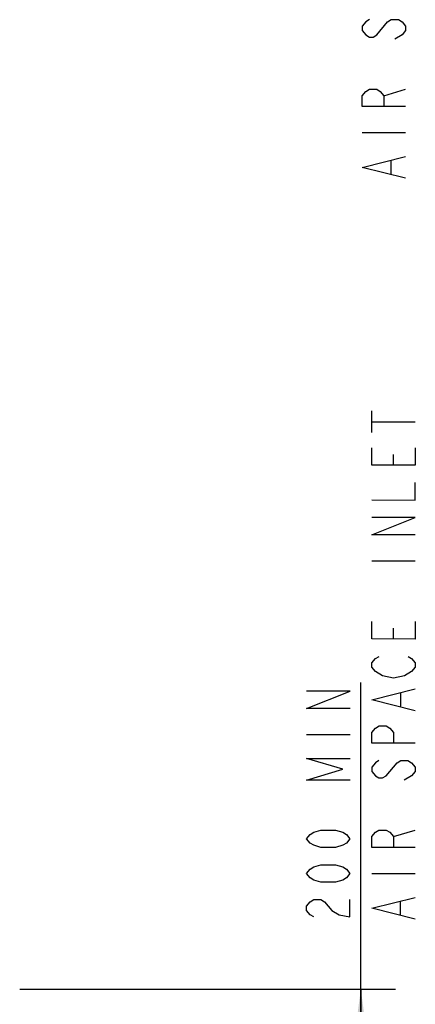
# Model space of a CAD drawing. Header units: inches. Extents: x 0 to 117, y 0 to 83.
# Tile 8 of 75: x 28 to 35, y 30 to 47. Entities that reach past the tile are written whole.
import ezdxf

# ---------------------------------------------------------------- set-up
doc = ezdxf.new("R2010")
doc.units = ezdxf.units.IN
doc.header["$LTSCALE"] = 6.431102
doc.header["$MEASUREMENT"] = 0
doc.layers.get('0').update_dxf_attribs({"linetype": 'CONTINUOUS'})
doc.styles.get("Standard").update_dxf_attribs({"font": 'txt', "width": 0.8})
doc.dimstyles.new('DIMSTYLE_1', dxfattribs={"dimtxt": 0.78125, "dimasz": 0.75, "dimexe": 0.18, "dimexo": 0.0625, "dimgap": 0.09, "dimtad": 1, "dimdec": 0, "dimzin": 4, "dimdsep": 46, "dimtxsty": 'STANDARD', "dimblk": '_FILLED', "dimblk1": '_FILLED', "dimblk2": '_FILLED', "dimcen": 0.09, "dimadec": 0, "dimazin": 0, "dimtfac": 1, "dimtdec": 0, "dimtofl": 0, "dimtmove": 0, "dimatfit": 3, "dimldrblk": '_FILLED', "dimfxl": 1, "dimtolj": 1, "dimtzin": 4, "dimarcsym": 0})

# ---------------------------------------------------------------- blocks, each defined once
blk = doc.blocks.new('_FILLED')
at = {"color": 0, "linetype": 'BYBLOCK'}
blk.add_solid([(0, 0), (-1, 0.133), (-1, -0.133)], dxfattribs=at)
blk = doc.blocks.new('*D0')
at = {"color": 7, "linetype": 'CONTINUOUS'}
for p, q in [((34.058, 26.914), (34.06, 35.54)), ((27.927, 30.025), (33.864, 30.024)), ((33.864, 30.024), (34.684, 30.024)), ((34.059, 30.024), (34.058, 26.914)), ((34.057, 23.805), (34.058, 26.914)), ((30.101, 23.806), (33.862, 23.805)), ((33.862, 23.805), (34.682, 23.805))]:
    blk.add_line(p, q, dxfattribs=at)
at = {"color": 7, "linetype": 'CONTINUOUS', "xscale": 0.75, "yscale": 0.75, "zscale": 0.75}
for p, rotation in [((34.059, 30.024), 89.984995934), ((34.057, 23.805), 269.984995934)]:
    blk.add_blockref('_FILLED', p, dxfattribs=dict(at, rotation=rotation))

msp = doc.modelspace()

# ---------------------------------------------------------------- linework, layer by layer
at = {"color": 7, "linetype": 'CONTINUOUS'}
for p, q in [((34.474, 46.094), (34.865, 46.212)), ((34.084, 45.43), (34.865, 45.43)), ((34.605, 44.688), (34.605, 44.922)), ((34.257, 40.033), (34.257, 40.423)), ((34.257, 40.228), (35.038, 40.228)), ((34.647, 39.447), (34.647, 39.642)), ((34.256, 37.728), (35.037, 37.728)), ((34.646, 36.322), (34.647, 36.517)), ((34.776, 35.111), (34.776, 35.345)), ((33.084, 34.603), (33.865, 34.603)), ((34.971, 33.86), (34.841, 33.782)), ((34.646, 32.767), (35.036, 32.884)), ((34.255, 32.103), (35.036, 32.103)), ((34.775, 31.361), (34.775, 31.595))]:
    msp.add_line(p, q, dxfattribs=at)
for points in [[(34.214, 47.462), (34.149, 47.422), (34.084, 47.344), (34.084, 47.266), (34.149, 47.188), (34.214, 47.149), (34.279, 47.149), (34.344, 47.188), (34.54, 47.422)], [(34.54, 47.422), (34.605, 47.462), (34.735, 47.462), (34.8, 47.422), (34.865, 47.344), (34.865, 47.266), (34.8, 47.188), (34.67, 47.11)], [(34.865, 45.899), (34.084, 45.899), (34.084, 46.094), (34.149, 46.172), (34.214, 46.212), (34.344, 46.212), (34.409, 46.172), (34.474, 46.094), (34.474, 45.899)], [(34.865, 44.61), (34.084, 44.805), (34.865, 45.001)], [(35.038, 39.759), (35.038, 39.446), (34.257, 39.447), (34.257, 39.759)], [(34.256, 38.822), (35.038, 38.821), (35.038, 39.134)], [(35.038, 38.196), (34.256, 38.197), (35.038, 38.509), (34.256, 38.509)], [(35.037, 36.634), (35.037, 36.321), (34.256, 36.322), (34.256, 36.634)], [(34.451, 35.657), (34.321, 35.736), (34.256, 35.814), (34.256, 35.892), (34.321, 35.97), (34.386, 36.009)], [(34.907, 36.009), (34.972, 35.97), (35.037, 35.892), (35.037, 35.814), (34.972, 35.735), (34.842, 35.657)], [(34.842, 35.657), (34.646, 35.618), (34.451, 35.657)], [(35.037, 35.032), (34.256, 35.228), (35.037, 35.423)], [(33.865, 35.072), (33.084, 35.072), (33.865, 35.384), (33.084, 35.384)], [(35.037, 34.446), (34.255, 34.447), (34.255, 34.642), (34.321, 34.72), (34.386, 34.759), (34.516, 34.759), (34.581, 34.72), (34.646, 34.642), (34.646, 34.447)], [(33.865, 33.783), (33.083, 33.783), (33.734, 33.978), (33.083, 34.173), (33.865, 34.173)], [(34.385, 34.134), (34.32, 34.095), (34.255, 34.017), (34.255, 33.939), (34.32, 33.861), (34.385, 33.822), (34.45, 33.822), (34.516, 33.861)], [(34.516, 33.861), (34.711, 34.095), (34.776, 34.134), (34.906, 34.134), (34.971, 34.095), (35.036, 34.017), (35.036, 33.939), (34.971, 33.86)], [(33.864, 32.728), (33.799, 32.65), (33.734, 32.611), (33.604, 32.572), (33.343, 32.572), (33.213, 32.611), (33.148, 32.65), (33.083, 32.728), (33.148, 32.806), (33.213, 32.845), (33.343, 32.884), (33.604, 32.884), (33.734, 32.845), (33.799, 32.806), (33.864, 32.728)], [(35.036, 32.571), (34.255, 32.572), (34.255, 32.767), (34.32, 32.845), (34.385, 32.884), (34.515, 32.884), (34.58, 32.845), (34.646, 32.767), (34.645, 32.572)], [(33.864, 32.103), (33.799, 32.025), (33.734, 31.986), (33.604, 31.947), (33.343, 31.947), (33.213, 31.986), (33.148, 32.025), (33.083, 32.103), (33.148, 32.181), (33.213, 32.22), (33.343, 32.259), (33.604, 32.259), (33.734, 32.22), (33.799, 32.181), (33.864, 32.103)], [(33.213, 31.322), (33.148, 31.361), (33.083, 31.439), (33.083, 31.517), (33.148, 31.595), (33.213, 31.634), (33.343, 31.634), (33.408, 31.595), (33.538, 31.439)], [(33.538, 31.439), (33.669, 31.361), (33.864, 31.322), (33.864, 31.634)], [(35.036, 31.282), (34.255, 31.478), (35.036, 31.673)]]:
    msp.add_lwpolyline(points, dxfattribs=at)

# ---------------------------------------------------------------- dimensions: what is measured, and where the dimension line sits
dim = msp.add_linear_dim(base=(34.059, 30.024), p1=(30.101, 23.806), p2=(27.927, 30.025), angle=89.985, text='200 MIN\\PAIR SPACE INLET', dimstyle='DIMSTYLE_1', dxfattribs=at)
dim.commit()
dim.dimension.update_dxf_attribs({"geometry": '*D0', "text_midpoint": (33.864, 31.165), "dimtype": 160})

doc.saveas('drawing.dxf')
